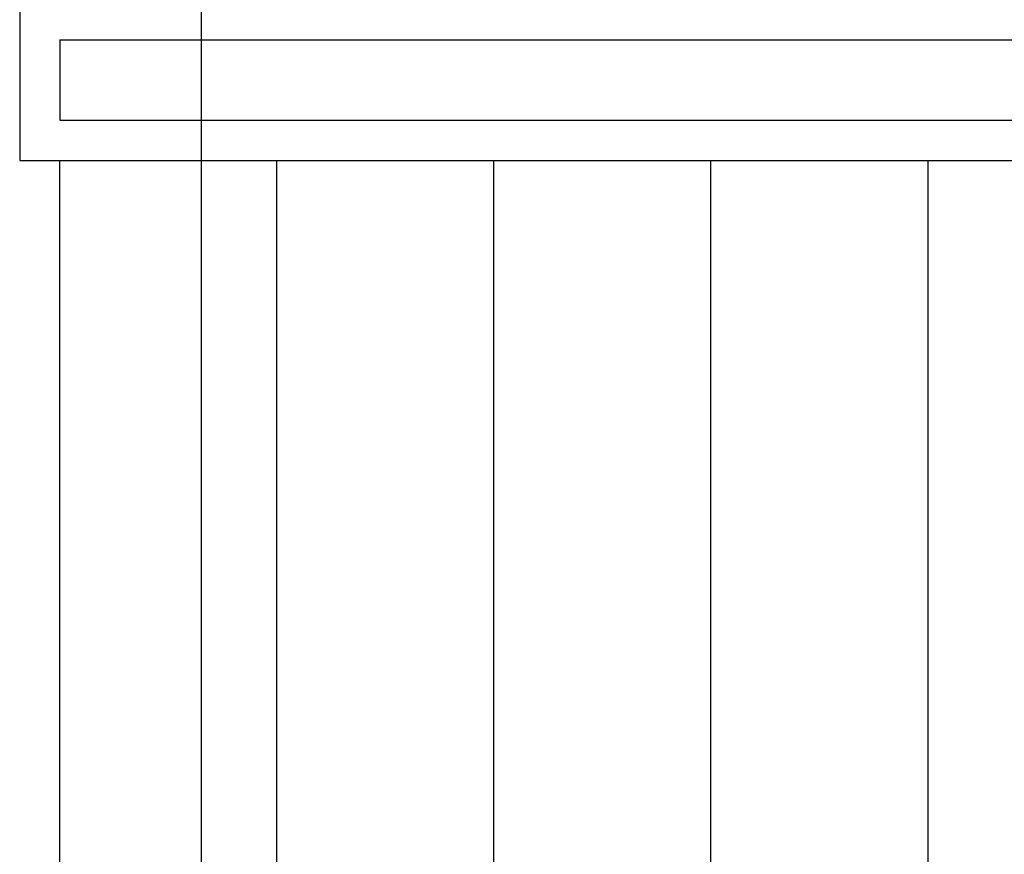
# Model space of a CAD drawing. Header units: millimetres. Extents: x -312551 to 250764, y -35891 to 59426.
# Tile 143 of 256: x -52361 to -51136, y 6747 to 7784. Entities that reach past the tile are written whole.
import ezdxf

# ---------------------------------------------------------------- set-up
doc = ezdxf.new("R2010")
doc.units = ezdxf.units.MM
doc.header["$LTSCALE"] = 2.5
doc.layers.add('NF ARCH', color=4, linetype='Continuous')
doc.layers.add('NF-GRIDS', color=252, linetype='Continuous')

msp = doc.modelspace()

# ---------------------------------------------------------------- linework, layer by layer
at = {"layer": 'NF ARCH', "color": 8, "linetype": 'Continuous', "ltscale": 5}
for p, q in [((-52361.2, 7809.5), (-52361.2, 7609.5)), ((-52361.2, 7809.5), (-52361.2, 7609.5)), ((-52311.2, 7759.5), (-49611.2, 7759.5)), ((-52311.2, 7759.5), (-52311.2, 7659.5)), ((-52311.2, 7759.5), (-49611.2, 7759.5)), ((-52311.2, 7759.5), (-52311.2, 7659.5)), ((-52311.2, 7659.5), (-49611.2, 7659.5)), ((-52311.2, 7659.5), (-49611.2, 7659.5)), ((-52361.2, 7609.5), (-49561.2, 7609.5)), ((-52361.2, 7609.5), (-49561.2, 7609.5)), ((-52311.2, 6309.5), (-52311.2, 7609.5)), ((-52311.2, 6309.5), (-52311.2, 7609.5)), ((-52311.2, 6309.5), (-52311.2, 7609.5)), ((-52311.2, 6309.5), (-52311.2, 7609.5)), ((-52041.2, 6309.5), (-52041.2, 7609.5)), ((-52041.2, 6309.5), (-52041.2, 7609.5)), ((-51771.2, 6309.5), (-51771.2, 7609.5)), ((-51771.2, 6309.5), (-51771.2, 7609.5)), ((-51501.2, 6309.5), (-51501.2, 7609.5)), ((-51501.2, 6309.5), (-51501.2, 7609.5)), ((-51231.2, 6309.5), (-51231.2, 7609.5)), ((-51231.2, 6309.5), (-51231.2, 7609.5))]:
    msp.add_line(p, q, dxfattribs=at)
at = {"layer": 'NF-GRIDS', "color": 8}
msp.add_line((-52135, -27784), (-52135, 58409.3), dxfattribs=at)

doc.saveas('drawing.dxf')
